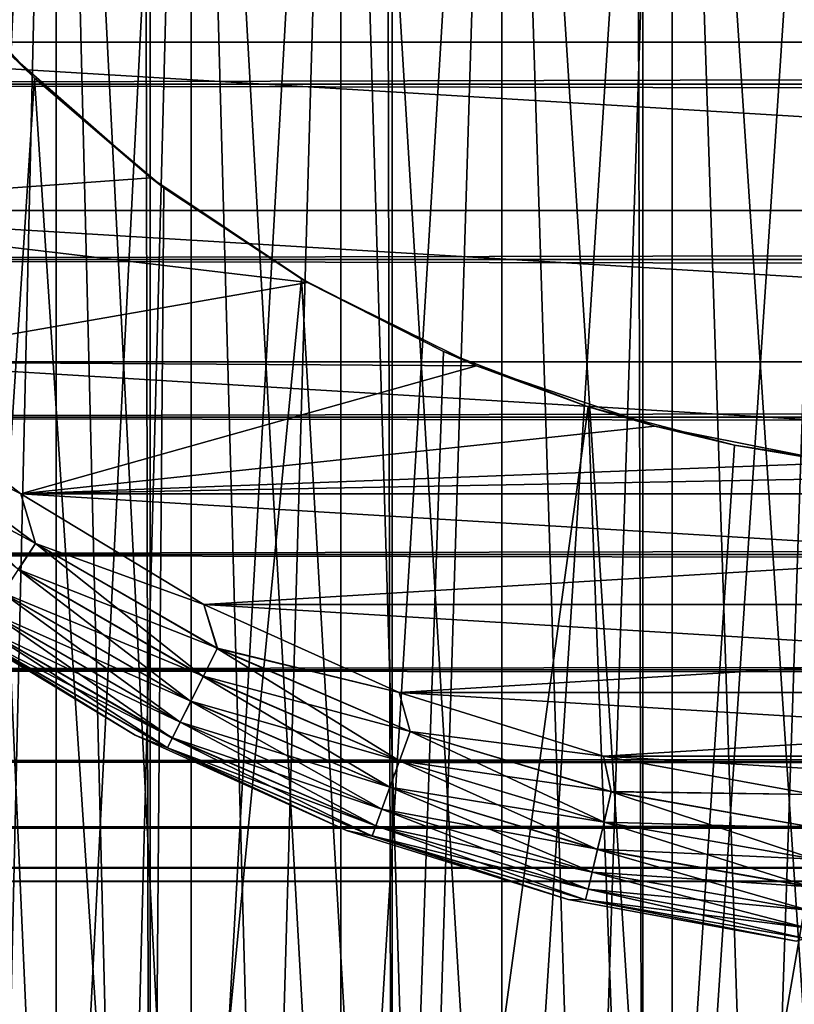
# Model space of a CAD drawing. Extents: x -265 to 265, y 0 to 747.
# Tile 16 of 256: x -256.82 to -251.58, y 6.67 to 13.34. Entities that reach past the tile are written whole.
import ezdxf

# ---------------------------------------------------------------- set-up
doc = ezdxf.new("R2010")
doc.units = 0
doc.header["$LTSCALE"] = 65.185185
for name, color, linetype in [('44', 7, 'CONTINUOUS'), ('51', 7, 'CONTINUOUS'), ('52', 7, 'CONTINUOUS'), ('59', 7, 'CONTINUOUS'), ('61', 7, 'CONTINUOUS'), ('62', 7, 'CONTINUOUS'), ('65', 7, 'CONTINUOUS'), ('69', 7, 'CONTINUOUS'), ('73', 7, 'CONTINUOUS'), ('76', 7, 'CONTINUOUS'), ('77', 7, 'CONTINUOUS')]:
    doc.layers.add(name, color=color, linetype=linetype)

msp = doc.modelspace()

# ---------------------------------------------------------------- linework, layer by layer
at = {"layer": '44', "color": 7, "linetype": 'CONTINUOUS'}
for points in [[(-263, 12.8992, 17.2127), (-263, 14.191, 16.4318), (263, 12.8992, 17.2127), (-263, 12.8992, 17.2127)], [(263, 12.8992, 17.2127), (-263, 14.191, 16.4318), (263, 14.191, 16.4318), (263, 12.8992, 17.2127)], [(-263, 14.191, 38.5682), (-263, 12.8992, 37.7873), (263, 14.191, 38.5682), (-263, 14.191, 38.5682)], [(263, 14.191, 38.5682), (-263, 12.8992, 37.7873), (263, 12.8992, 37.7873), (263, 14.191, 38.5682)], [(-263, 11.711, 18.1436), (-263, 12.8992, 17.2127), (263, 11.711, 18.1436), (-263, 11.711, 18.1436)], [(263, 11.711, 18.1436), (-263, 12.8992, 17.2127), (263, 12.8992, 17.2127), (263, 11.711, 18.1436)], [(-263, 12.8992, 37.7873), (-263, 11.711, 36.8564), (263, 12.8992, 37.7873), (-263, 12.8992, 37.7873)], [(263, 12.8992, 37.7873), (-263, 11.711, 36.8564), (263, 11.711, 36.8564), (263, 12.8992, 37.7873)], [(-263, 10.6436, 19.211), (-263, 11.711, 18.1436), (263, 10.6436, 19.211), (-263, 10.6436, 19.211)], [(263, 10.6436, 19.211), (-263, 11.711, 18.1436), (263, 11.711, 18.1436), (263, 10.6436, 19.211)], [(-263, 11.711, 36.8564), (-263, 10.6436, 35.789), (263, 11.711, 36.8564), (-263, 11.711, 36.8564)], [(263, 11.711, 36.8564), (-263, 10.6436, 35.789), (263, 10.6436, 35.789), (263, 11.711, 36.8564)], [(-263, 9.7127, 20.3992), (-263, 10.6436, 19.211), (263, 9.7127, 20.3992), (-263, 9.7127, 20.3992)], [(263, 9.7127, 20.3992), (-263, 10.6436, 19.211), (263, 10.6436, 19.211), (263, 9.7127, 20.3992)], [(-263, 10.6436, 35.789), (-263, 9.7127, 34.6008), (263, 10.6436, 35.789), (-263, 10.6436, 35.789)], [(263, 10.6436, 35.789), (-263, 9.7127, 34.6008), (263, 9.7127, 34.6008), (263, 10.6436, 35.789)], [(-263, 8.9318, 21.691), (-263, 9.7127, 20.3992), (263, 8.9318, 21.691), (-263, 8.9318, 21.691)], [(263, 8.9318, 21.691), (-263, 9.7127, 20.3992), (263, 9.7127, 20.3992), (263, 8.9318, 21.691)], [(-263, 9.7127, 34.6008), (-263, 8.9318, 33.309), (263, 9.7127, 34.6008), (-263, 9.7127, 34.6008)], [(263, 9.7127, 34.6008), (-263, 8.9318, 33.309), (263, 8.9318, 33.309), (263, 9.7127, 34.6008)], [(-263, 8.3123, 23.0674), (-263, 8.9318, 21.691), (263, 8.3123, 23.0674), (-263, 8.3123, 23.0674)], [(263, 8.3123, 23.0674), (-263, 8.9318, 21.691), (263, 8.9318, 21.691), (263, 8.3123, 23.0674)], [(-263, 8.9318, 33.309), (-263, 8.3123, 31.9326), (263, 8.9318, 33.309), (-263, 8.9318, 33.309)], [(263, 8.9318, 33.309), (-263, 8.3123, 31.9326), (263, 8.3123, 31.9326), (263, 8.9318, 33.309)], [(-263, 7.8632, 24.5086), (-263, 8.3123, 23.0674), (263, 7.8632, 24.5086), (-263, 7.8632, 24.5086)], [(263, 7.8632, 24.5086), (-263, 8.3123, 23.0674), (263, 8.3123, 23.0674), (263, 7.8632, 24.5086)], [(-263, 8.3123, 31.9326), (-263, 7.8632, 30.4914), (263, 8.3123, 31.9326), (-263, 8.3123, 31.9326)], [(263, 8.3123, 31.9326), (-263, 7.8632, 30.4914), (263, 7.8632, 30.4914), (263, 8.3123, 31.9326)], [(-263, 7.5911, 25.9933), (-263, 7.8632, 24.5086), (263, 7.5911, 25.9933), (-263, 7.5911, 25.9933)], [(263, 7.5911, 25.9933), (-263, 7.8632, 24.5086), (263, 7.8632, 24.5086), (263, 7.5911, 25.9933)], [(-263, 7.8632, 30.4914), (-263, 7.5911, 29.0067), (263, 7.8632, 30.4914), (-263, 7.8632, 30.4914)], [(263, 7.8632, 30.4914), (-263, 7.5911, 29.0067), (263, 7.5911, 29.0067), (263, 7.8632, 30.4914)], [(-263, 7.5, 27.5), (-263, 7.5911, 25.9933), (263, 7.5, 27.5), (-263, 7.5, 27.5)], [(263, 7.5, 27.5), (-263, 7.5911, 25.9933), (263, 7.5911, 25.9933), (263, 7.5, 27.5)], [(-263, 7.5911, 29.0067), (-263, 7.5, 27.5), (263, 7.5911, 29.0067), (-263, 7.5911, 29.0067)], [(263, 7.5911, 29.0067), (-263, 7.5, 27.5), (263, 7.5, 27.5), (263, 7.5911, 29.0067)]]:
    msp.add_3dface(points, dxfattribs=at)
at = {"layer": '51', "color": 7, "linetype": 'CONTINUOUS'}
for points in [[(-257.5, 1, 12.9904), (-255.9412, 1, 13.7732), (-257.5, 739, 12.9904), (-257.5, 1, 12.9904)], [(-257.5, 739, 12.9904), (-255.9412, 1, 13.7732), (-255.9412, 739, 13.7732), (-257.5, 739, 12.9904)], [(-255.9412, 1, 13.7732), (-254.302, 1, 14.3698), (-255.9412, 739, 13.7732), (-255.9412, 1, 13.7732)], [(-255.9412, 739, 13.7732), (-254.302, 1, 14.3698), (-254.302, 739, 14.3698), (-255.9412, 739, 13.7732)], [(-254.302, 1, 14.3698), (-252.6047, 1, 14.7721), (-254.302, 739, 14.3698), (-254.302, 1, 14.3698)], [(-254.302, 739, 14.3698), (-252.6047, 1, 14.7721), (-252.6047, 739, 14.7721), (-254.302, 739, 14.3698)], [(-252.6047, 1, 14.7721), (-250.8722, 1, 14.9746), (-252.6047, 739, 14.7721), (-252.6047, 1, 14.7721)], [(-252.6047, 739, 14.7721), (-250.8722, 1, 14.9746), (-250.8722, 739, 14.9746), (-252.6047, 739, 14.7721)]]:
    msp.add_3dface(points, dxfattribs=at)
at = {"layer": '52', "color": 7, "linetype": 'CONTINUOUS'}
for points in [[(-256.7239, 12.9394, -13.4086), (-257.5, 1, -12.9904), (-257.5188, 13.7927, -12.9795), (-256.7239, 12.9394, -13.4086)], [(-255.9412, 1, -13.7732), (-257.5, 1, -12.9904), (-256.7239, 12.9394, -13.4086), (-255.9412, 1, -13.7732)], [(-255.847, 12.1977, -13.8135), (-255.9412, 1, -13.7732), (-256.7239, 12.9394, -13.4086), (-255.847, 12.1977, -13.8135)], [(-254.9163, 11.5803, -14.1714), (-255.9412, 1, -13.7732), (-255.847, 12.1977, -13.8135), (-254.9163, 11.5803, -14.1714)], [(-254.302, 1, -14.3698), (-255.9412, 1, -13.7732), (-254.9163, 11.5803, -14.1714), (-254.302, 1, -14.3698)], [(-253.9538, 11.0876, -14.4695), (-254.302, 1, -14.3698), (-254.9163, 11.5803, -14.1714), (-253.9538, 11.0876, -14.4695)], [(-252.974, 10.7146, -14.7022), (-254.302, 1, -14.3698), (-253.9538, 11.0876, -14.4695), (-252.974, 10.7146, -14.7022)], [(-252.6047, 1, -14.7721), (-254.302, 1, -14.3698), (-252.974, 10.7146, -14.7022), (-252.6047, 1, -14.7721)], [(-251.9854, 10.4543, -14.868), (-252.6047, 1, -14.7721), (-252.974, 10.7146, -14.7022), (-251.9854, 10.4543, -14.868)], [(-250.9934, 10.3007, -14.9671), (-252.6047, 1, -14.7721), (-251.9854, 10.4543, -14.868), (-250.9934, 10.3007, -14.9671)], [(-250.8722, 1, -14.9746), (-252.6047, 1, -14.7721), (-250.9934, 10.3007, -14.9671), (-250.8722, 1, -14.9746)]]:
    msp.add_3dface(points, dxfattribs=at)
at = {"layer": '59', "color": 7, "linetype": 'CONTINUOUS'}
for points in [[(-256.7239, 12.9394, -13.4086), (-257.5188, 13.7927, -12.9795), (-256.8943, 13.1057, -25), (-256.7239, 12.9394, -13.4086)], [(-255.9354, 12.2648, -25), (-256.7239, 12.9394, -13.4086), (-256.8943, 13.1057, -25), (-255.9354, 12.2648, -25)], [(-255.847, 12.1977, -13.8135), (-256.7239, 12.9394, -13.4086), (-255.9354, 12.2648, -25), (-255.847, 12.1977, -13.8135)], [(-254.875, 11.5563, -25), (-255.847, 12.1977, -13.8135), (-255.9354, 12.2648, -25), (-254.875, 11.5563, -25)], [(-254.9163, 11.5803, -14.1714), (-255.847, 12.1977, -13.8135), (-254.875, 11.5563, -25), (-254.9163, 11.5803, -14.1714)], [(-253.9538, 11.0876, -14.4695), (-254.9163, 11.5803, -14.1714), (-254.875, 11.5563, -25), (-253.9538, 11.0876, -14.4695)], [(-253.7312, 10.9922, -25), (-253.9538, 11.0876, -14.4695), (-254.875, 11.5563, -25), (-253.7312, 10.9922, -25)], [(-252.974, 10.7146, -14.7022), (-253.9538, 11.0876, -14.4695), (-253.7312, 10.9922, -25), (-252.974, 10.7146, -14.7022)], [(-252.5235, 10.5822, -25), (-252.974, 10.7146, -14.7022), (-253.7312, 10.9922, -25), (-252.5235, 10.5822, -25)], [(-251.9854, 10.4543, -14.868), (-252.974, 10.7146, -14.7022), (-252.5235, 10.5822, -25), (-251.9854, 10.4543, -14.868)], [(-251.2726, 10.3334, -25), (-251.9854, 10.4543, -14.868), (-252.5235, 10.5822, -25), (-251.2726, 10.3334, -25)], [(-250.9934, 10.3007, -14.9671), (-251.9854, 10.4543, -14.868), (-251.2726, 10.3334, -25), (-250.9934, 10.3007, -14.9671)]]:
    msp.add_3dface(points, dxfattribs=at)
at = {"layer": '61', "color": 7, "linetype": 'CONTINUOUS'}
for points in [[(-255.9354, 12.2648, -25), (-256.8943, 13.1057, -25), (-258.9821, 12.0425, -25), (-255.9354, 12.2648, -25)], [(-254.875, 11.5563, -25), (-255.9354, 12.2648, -25), (-258.9821, 12.0425, -25), (-254.875, 11.5563, -25)], [(-257.9575, 11.0179, -25), (-254.875, 11.5563, -25), (-258.9821, 12.0425, -25), (-257.9575, 11.0179, -25)], [(-253.7312, 10.9922, -25), (-254.875, 11.5563, -25), (-257.9575, 11.0179, -25), (-253.7312, 10.9922, -25)], [(-256.8167, 10.1242, -25), (-253.7312, 10.9922, -25), (-257.9575, 11.0179, -25), (-256.8167, 10.1242, -25)], [(-252.5235, 10.5822, -25), (-253.7312, 10.9922, -25), (-256.8167, 10.1242, -25), (-252.5235, 10.5822, -25)], [(-251.2726, 10.3334, -25), (-252.5235, 10.5822, -25), (-256.8167, 10.1242, -25), (-251.2726, 10.3334, -25)], [(-250, 10.25, -25), (-251.2726, 10.3334, -25), (-256.8167, 10.1242, -25), (-250, 10.25, -25)], [(-250, 10.25, -25), (-256.8167, 10.1242, -25), (-243.1833, 10.1242, -25), (-250, 10.25, -25)], [(-256.8167, 10.1242, -25), (-255.5766, 9.3745, -25), (-243.1833, 10.1242, -25), (-256.8167, 10.1242, -25)], [(-243.1833, 10.1242, -25), (-255.5766, 9.3745, -25), (-244.4234, 9.3745, -25), (-243.1833, 10.1242, -25)], [(-255.5766, 9.3745, -25), (-254.2552, 8.7798, -25), (-244.4234, 9.3745, -25), (-255.5766, 9.3745, -25)], [(-244.4234, 9.3745, -25), (-254.2552, 8.7798, -25), (-245.7448, 8.7798, -25), (-244.4234, 9.3745, -25)], [(-254.2552, 8.7798, -25), (-252.8717, 8.3487, -25), (-245.7448, 8.7798, -25), (-254.2552, 8.7798, -25)], [(-245.7448, 8.7798, -25), (-252.8717, 8.3487, -25), (-247.1283, 8.3487, -25), (-245.7448, 8.7798, -25)], [(-252.8717, 8.3487, -25), (-251.4464, 8.0875, -25), (-247.1283, 8.3487, -25), (-252.8717, 8.3487, -25)]]:
    msp.add_3dface(points, dxfattribs=at)
at = {"layer": '62', "color": 7, "linetype": 'CONTINUOUS'}
for points in [[(-259.8758, 13.1832, -75), (-260.6255, 14.4233, -75), (-240.1242, 13.1832, -75), (-259.8758, 13.1832, -75)], [(-240.1242, 13.1832, -75), (-260.6255, 14.4233, -75), (-239.3745, 14.4233, -75), (-240.1242, 13.1832, -75)], [(-258.9821, 12.0425, -75), (-259.8758, 13.1832, -75), (-241.0179, 12.0425, -75), (-258.9821, 12.0425, -75)], [(-241.0179, 12.0425, -75), (-259.8758, 13.1832, -75), (-240.1242, 13.1832, -75), (-241.0179, 12.0425, -75)], [(-257.9575, 11.0179, -75), (-258.9821, 12.0425, -75), (-242.0425, 11.0179, -75), (-257.9575, 11.0179, -75)], [(-242.0425, 11.0179, -75), (-258.9821, 12.0425, -75), (-241.0179, 12.0425, -75), (-242.0425, 11.0179, -75)], [(-256.8167, 10.1242, -75), (-257.9575, 11.0179, -75), (-243.1833, 10.1242, -75), (-256.8167, 10.1242, -75)], [(-243.1833, 10.1242, -75), (-257.9575, 11.0179, -75), (-242.0425, 11.0179, -75), (-243.1833, 10.1242, -75)], [(-255.5766, 9.3745, -75), (-256.8167, 10.1242, -75), (-244.4234, 9.3745, -75), (-255.5766, 9.3745, -75)], [(-244.4234, 9.3745, -75), (-256.8167, 10.1242, -75), (-243.1833, 10.1242, -75), (-244.4234, 9.3745, -75)], [(-254.2552, 8.7798, -75), (-255.5766, 9.3745, -75), (-245.7448, 8.7798, -75), (-254.2552, 8.7798, -75)], [(-245.7448, 8.7798, -75), (-255.5766, 9.3745, -75), (-244.4234, 9.3745, -75), (-245.7448, 8.7798, -75)], [(-252.8717, 8.3487, -75), (-254.2552, 8.7798, -75), (-247.1283, 8.3487, -75), (-252.8717, 8.3487, -75)], [(-247.1283, 8.3487, -75), (-254.2552, 8.7798, -75), (-245.7448, 8.7798, -75), (-247.1283, 8.3487, -75)], [(-251.4464, 8.0875, -75), (-252.8717, 8.3487, -75), (-248.5536, 8.0875, -75), (-251.4464, 8.0875, -75)], [(-248.5536, 8.0875, -75), (-252.8717, 8.3487, -75), (-247.1283, 8.3487, -75), (-248.5536, 8.0875, -75)]]:
    msp.add_3dface(points, dxfattribs=at)
at = {"layer": '65', "color": 7, "linetype": 'CONTINUOUS'}
for points in [[(-257.3848, 9.3012, -74), (-256.0414, 8.4891, -74), (-257.3848, 9.3012, -26), (-257.3848, 9.3012, -74)], [(-257.3848, 9.3012, -26), (-256.0414, 8.4891, -74), (-256.0414, 8.4891, -26), (-257.3848, 9.3012, -26)], [(-256.0414, 8.4891, -74), (-254.6099, 7.8448, -74), (-256.0414, 8.4891, -26), (-256.0414, 8.4891, -74)], [(-256.0414, 8.4891, -26), (-254.6099, 7.8448, -74), (-254.6099, 7.8448, -26), (-256.0414, 8.4891, -26)], [(-254.6099, 7.8448, -74), (-253.1111, 7.3778, -74), (-254.6099, 7.8448, -26), (-254.6099, 7.8448, -74)], [(-254.6099, 7.8448, -26), (-253.1111, 7.3778, -74), (-253.1111, 7.3778, -26), (-254.6099, 7.8448, -26)], [(-253.1111, 7.3778, -74), (-251.567, 7.0948, -74), (-253.1111, 7.3778, -26), (-253.1111, 7.3778, -74)], [(-253.1111, 7.3778, -26), (-251.567, 7.0948, -74), (-251.567, 7.0948, -26), (-253.1111, 7.3778, -26)]]:
    msp.add_3dface(points, dxfattribs=at)
at = {"layer": '69', "color": 7, "linetype": 'CONTINUOUS'}
for points in [[(-257.9575, 11.0179, -75), (-256.8167, 10.1242, -75), (-257.8558, 10.6378, -74.9752), (-257.9575, 11.0179, -75)], [(-257.8558, 10.6378, -74.9752), (-256.7158, 9.7891, -74.9752), (-257.9918, 10.4757, -74.9014), (-257.8558, 10.6378, -74.9752)], [(-257.8558, 10.6378, -74.9752), (-256.8167, 10.1242, -75), (-256.7158, 9.7891, -74.9752), (-257.8558, 10.6378, -74.9752)], [(-257.9918, 10.4757, -74.9014), (-256.7158, 9.7891, -74.9752), (-256.8321, 9.6123, -74.9014), (-257.9918, 10.4757, -74.9014)], [(-256.8167, 10.1242, -75), (-255.5766, 9.3745, -75), (-256.7158, 9.7891, -74.9752), (-256.8167, 10.1242, -75)], [(-256.7158, 9.7891, -74.9752), (-255.485, 9.0785, -74.9752), (-256.8321, 9.6123, -74.9014), (-256.7158, 9.7891, -74.9752)], [(-256.7158, 9.7891, -74.9752), (-255.5766, 9.3745, -75), (-255.485, 9.0785, -74.9752), (-256.7158, 9.7891, -74.9752)], [(-256.8321, 9.6123, -74.9014), (-255.58, 8.8894, -74.9014), (-256.9364, 9.4537, -74.7823), (-256.8321, 9.6123, -74.9014)], [(-256.8321, 9.6123, -74.9014), (-255.485, 9.0785, -74.9752), (-255.58, 8.8894, -74.9014), (-256.8321, 9.6123, -74.9014)], [(-256.9364, 9.4537, -74.7823), (-255.6652, 8.7197, -74.7823), (-257.0236, 9.3212, -74.6238), (-256.9364, 9.4537, -74.7823)], [(-256.9364, 9.4537, -74.7823), (-255.58, 8.8894, -74.9014), (-255.6652, 8.7197, -74.7823), (-256.9364, 9.4537, -74.7823)], [(-255.5766, 9.3745, -75), (-254.2552, 8.7798, -75), (-255.485, 9.0785, -74.9752), (-255.5766, 9.3745, -75)], [(-256.0414, 8.4891, -74), (-257.3848, 9.3012, -74), (-257.1298, 9.1596, -74.2225), (-256.0414, 8.4891, -74)], [(-257.0236, 9.3212, -74.6238), (-255.7363, 8.578, -74.6238), (-257.0891, 9.2215, -74.4341), (-257.0236, 9.3212, -74.6238)], [(-257.0236, 9.3212, -74.6238), (-255.6652, 8.7197, -74.7823), (-255.7363, 8.578, -74.6238), (-257.0236, 9.3212, -74.6238)], [(-257.0891, 9.2215, -74.4341), (-255.7899, 8.4714, -74.4341), (-257.1298, 9.1596, -74.2225), (-257.0891, 9.2215, -74.4341)], [(-257.0891, 9.2215, -74.4341), (-255.7363, 8.578, -74.6238), (-255.7899, 8.4714, -74.4341), (-257.0891, 9.2215, -74.4341)], [(-256.0414, 8.4891, -74), (-257.1298, 9.1596, -74.2225), (-255.8231, 8.4052, -74.2225), (-256.0414, 8.4891, -74)], [(-257.1298, 9.1596, -74.2225), (-255.7899, 8.4714, -74.4341), (-255.8231, 8.4052, -74.2225), (-257.1298, 9.1596, -74.2225)], [(-255.485, 9.0785, -74.9752), (-254.18, 8.5156, -74.9752), (-255.58, 8.8894, -74.9014), (-255.485, 9.0785, -74.9752)], [(-255.485, 9.0785, -74.9752), (-254.2552, 8.7798, -75), (-254.18, 8.5156, -74.9752), (-255.485, 9.0785, -74.9752)], [(-255.58, 8.8894, -74.9014), (-254.2524, 8.3167, -74.9014), (-255.6652, 8.7197, -74.7823), (-255.58, 8.8894, -74.9014)], [(-255.58, 8.8894, -74.9014), (-254.18, 8.5156, -74.9752), (-254.2524, 8.3167, -74.9014), (-255.58, 8.8894, -74.9014)], [(-254.2552, 8.7798, -75), (-252.8717, 8.3487, -75), (-254.18, 8.5156, -74.9752), (-254.2552, 8.7798, -75)], [(-255.6652, 8.7197, -74.7823), (-254.3173, 8.1383, -74.7823), (-255.7363, 8.578, -74.6238), (-255.6652, 8.7197, -74.7823)], [(-255.6652, 8.7197, -74.7823), (-254.2524, 8.3167, -74.9014), (-254.3173, 8.1383, -74.7823), (-255.6652, 8.7197, -74.7823)], [(-255.7363, 8.578, -74.6238), (-254.3715, 7.9893, -74.6238), (-255.7899, 8.4714, -74.4341), (-255.7363, 8.578, -74.6238)], [(-255.7363, 8.578, -74.6238), (-254.3173, 8.1383, -74.7823), (-254.3715, 7.9893, -74.6238), (-255.7363, 8.578, -74.6238)], [(-254.6099, 7.8448, -74), (-256.0414, 8.4891, -74), (-255.8231, 8.4052, -74.2225), (-254.6099, 7.8448, -74)], [(-255.7899, 8.4714, -74.4341), (-254.4124, 7.8771, -74.4341), (-255.8231, 8.4052, -74.2225), (-255.7899, 8.4714, -74.4341)], [(-255.7899, 8.4714, -74.4341), (-254.3715, 7.9893, -74.6238), (-254.4124, 7.8771, -74.4341), (-255.7899, 8.4714, -74.4341)], [(-254.18, 8.5156, -74.9752), (-252.8185, 8.108, -74.9752), (-254.2524, 8.3167, -74.9014), (-254.18, 8.5156, -74.9752)], [(-254.18, 8.5156, -74.9752), (-252.8717, 8.3487, -75), (-252.8185, 8.108, -74.9752), (-254.18, 8.5156, -74.9752)], [(-254.6099, 7.8448, -74), (-255.8231, 8.4052, -74.2225), (-254.4377, 7.8076, -74.2225), (-254.6099, 7.8448, -74)], [(-255.8231, 8.4052, -74.2225), (-254.4124, 7.8771, -74.4341), (-254.4377, 7.8076, -74.2225), (-255.8231, 8.4052, -74.2225)], [(-252.8717, 8.3487, -75), (-251.4464, 8.0875, -75), (-252.8185, 8.108, -74.9752), (-252.8717, 8.3487, -75)], [(-254.2524, 8.3167, -74.9014), (-252.8673, 7.9021, -74.9014), (-254.3173, 8.1383, -74.7823), (-254.2524, 8.3167, -74.9014)], [(-254.2524, 8.3167, -74.9014), (-252.8185, 8.108, -74.9752), (-252.8673, 7.9021, -74.9014), (-254.2524, 8.3167, -74.9014)], [(-254.3173, 8.1383, -74.7823), (-252.9111, 7.7173, -74.7823), (-254.3715, 7.9893, -74.6238), (-254.3173, 8.1383, -74.7823)], [(-254.3173, 8.1383, -74.7823), (-252.8673, 7.9021, -74.9014), (-252.9111, 7.7173, -74.7823), (-254.3173, 8.1383, -74.7823)], [(-252.8185, 8.108, -74.9752), (-251.4188, 7.8612, -74.9752), (-252.8673, 7.9021, -74.9014), (-252.8185, 8.108, -74.9752)], [(-252.8185, 8.108, -74.9752), (-251.4464, 8.0875, -75), (-251.4188, 7.8612, -74.9752), (-252.8185, 8.108, -74.9752)], [(-254.3715, 7.9893, -74.6238), (-252.9476, 7.563, -74.6238), (-254.4124, 7.8771, -74.4341), (-254.3715, 7.9893, -74.6238)], [(-254.3715, 7.9893, -74.6238), (-252.9111, 7.7173, -74.7823), (-252.9476, 7.563, -74.6238), (-254.3715, 7.9893, -74.6238)], [(-254.4124, 7.8771, -74.4341), (-252.9751, 7.4469, -74.4341), (-254.4377, 7.8076, -74.2225), (-254.4124, 7.8771, -74.4341)], [(-254.4124, 7.8771, -74.4341), (-252.9476, 7.563, -74.6238), (-252.9751, 7.4469, -74.4341), (-254.4124, 7.8771, -74.4341)], [(-252.8673, 7.9021, -74.9014), (-251.4434, 7.651, -74.9014), (-252.9111, 7.7173, -74.7823), (-252.8673, 7.9021, -74.9014)], [(-252.8673, 7.9021, -74.9014), (-251.4188, 7.8612, -74.9752), (-251.4434, 7.651, -74.9014), (-252.8673, 7.9021, -74.9014)], [(-253.1111, 7.3778, -74), (-254.6099, 7.8448, -74), (-254.4377, 7.8076, -74.2225), (-253.1111, 7.3778, -74)], [(-253.1111, 7.3778, -74), (-254.4377, 7.8076, -74.2225), (-252.9922, 7.3748, -74.2225), (-253.1111, 7.3778, -74)], [(-254.4377, 7.8076, -74.2225), (-252.9751, 7.4469, -74.4341), (-252.9922, 7.3748, -74.2225), (-254.4377, 7.8076, -74.2225)], [(-252.9111, 7.7173, -74.7823), (-251.4654, 7.4624, -74.7823), (-252.9476, 7.563, -74.6238), (-252.9111, 7.7173, -74.7823)], [(-252.9111, 7.7173, -74.7823), (-251.4434, 7.651, -74.9014), (-251.4654, 7.4624, -74.7823), (-252.9111, 7.7173, -74.7823)], [(-252.9476, 7.563, -74.6238), (-251.4838, 7.3049, -74.6238), (-252.9751, 7.4469, -74.4341), (-252.9476, 7.563, -74.6238)], [(-252.9476, 7.563, -74.6238), (-251.4654, 7.4624, -74.7823), (-251.4838, 7.3049, -74.6238), (-252.9476, 7.563, -74.6238)], [(-252.9751, 7.4469, -74.4341), (-251.4977, 7.1864, -74.4341), (-252.9922, 7.3748, -74.2225), (-252.9751, 7.4469, -74.4341)], [(-252.9751, 7.4469, -74.4341), (-251.4838, 7.3049, -74.6238), (-251.4977, 7.1864, -74.4341), (-252.9751, 7.4469, -74.4341)], [(-251.567, 7.0948, -74), (-253.1111, 7.3778, -74), (-252.9922, 7.3748, -74.2225), (-251.567, 7.0948, -74)], [(-251.567, 7.0948, -74), (-252.9922, 7.3748, -74.2225), (-251.5063, 7.1128, -74.2225), (-251.567, 7.0948, -74)], [(-252.9922, 7.3748, -74.2225), (-251.4977, 7.1864, -74.4341), (-251.5063, 7.1128, -74.2225), (-252.9922, 7.3748, -74.2225)]]:
    msp.add_3dface(points, dxfattribs=at)
at = {"layer": '73', "color": 7, "linetype": 'CONTINUOUS'}
for points in [[(-256.8167, 10.1242, -25), (-257.9575, 11.0179, -25), (-257.8565, 10.637, -25.0251), (-256.8167, 10.1242, -25)], [(-256.7164, 9.7882, -25.0251), (-256.8167, 10.1242, -25), (-257.8565, 10.637, -25.0251), (-256.7164, 9.7882, -25.0251)], [(-256.7164, 9.7882, -25.0251), (-257.8565, 10.637, -25.0251), (-256.8326, 9.6115, -25.0991), (-256.7164, 9.7882, -25.0251)], [(-255.5766, 9.3745, -25), (-256.8167, 10.1242, -25), (-256.7164, 9.7882, -25.0251), (-255.5766, 9.3745, -25)], [(-255.5804, 8.8885, -25.0991), (-256.7164, 9.7882, -25.0251), (-256.8326, 9.6115, -25.0991), (-255.5804, 8.8885, -25.0991)], [(-255.4855, 9.0776, -25.0251), (-255.5766, 9.3745, -25), (-256.7164, 9.7882, -25.0251), (-255.4855, 9.0776, -25.0251)], [(-255.4855, 9.0776, -25.0251), (-256.7164, 9.7882, -25.0251), (-255.5804, 8.8885, -25.0991), (-255.4855, 9.0776, -25.0251)], [(-255.6656, 8.7189, -25.2184), (-256.8326, 9.6115, -25.0991), (-256.9369, 9.4529, -25.2184), (-255.6656, 8.7189, -25.2184)], [(-255.5804, 8.8885, -25.0991), (-256.8326, 9.6115, -25.0991), (-255.6656, 8.7189, -25.2184), (-255.5804, 8.8885, -25.0991)], [(-255.7367, 8.5774, -25.377), (-256.9369, 9.4529, -25.2184), (-257.024, 9.3206, -25.377), (-255.7367, 8.5774, -25.377)], [(-255.6656, 8.7189, -25.2184), (-256.9369, 9.4529, -25.2184), (-255.7367, 8.5774, -25.377), (-255.6656, 8.7189, -25.2184)], [(-254.2552, 8.7798, -25), (-255.5766, 9.3745, -25), (-255.4855, 9.0776, -25.0251), (-254.2552, 8.7798, -25)], [(-257.3848, 9.3012, -26), (-256.0414, 8.4891, -26), (-257.13, 9.1594, -25.7786), (-257.3848, 9.3012, -26)], [(-255.7901, 8.4709, -25.5669), (-257.024, 9.3206, -25.377), (-257.0894, 9.2211, -25.5669), (-255.7901, 8.4709, -25.5669)], [(-255.7367, 8.5774, -25.377), (-257.024, 9.3206, -25.377), (-255.7901, 8.4709, -25.5669), (-255.7367, 8.5774, -25.377)], [(-255.8232, 8.405, -25.7786), (-257.0894, 9.2211, -25.5669), (-257.13, 9.1594, -25.7786), (-255.8232, 8.405, -25.7786)], [(-255.7901, 8.4709, -25.5669), (-257.0894, 9.2211, -25.5669), (-255.8232, 8.405, -25.7786), (-255.7901, 8.4709, -25.5669)], [(-256.0414, 8.4891, -26), (-255.8232, 8.405, -25.7786), (-257.13, 9.1594, -25.7786), (-256.0414, 8.4891, -26)], [(-254.2527, 8.3158, -25.0991), (-255.4855, 9.0776, -25.0251), (-255.5804, 8.8885, -25.0991), (-254.2527, 8.3158, -25.0991)], [(-254.1803, 8.5146, -25.0251), (-254.2552, 8.7798, -25), (-255.4855, 9.0776, -25.0251), (-254.1803, 8.5146, -25.0251)], [(-254.1803, 8.5146, -25.0251), (-255.4855, 9.0776, -25.0251), (-254.2527, 8.3158, -25.0991), (-254.1803, 8.5146, -25.0251)], [(-254.3176, 8.1375, -25.2184), (-255.5804, 8.8885, -25.0991), (-255.6656, 8.7189, -25.2184), (-254.3176, 8.1375, -25.2184)], [(-254.2527, 8.3158, -25.0991), (-255.5804, 8.8885, -25.0991), (-254.3176, 8.1375, -25.2184), (-254.2527, 8.3158, -25.0991)], [(-252.8717, 8.3487, -25), (-254.2552, 8.7798, -25), (-254.1803, 8.5146, -25.0251), (-252.8717, 8.3487, -25)], [(-254.3718, 7.9886, -25.377), (-255.6656, 8.7189, -25.2184), (-255.7367, 8.5774, -25.377), (-254.3718, 7.9886, -25.377)], [(-254.3176, 8.1375, -25.2184), (-255.6656, 8.7189, -25.2184), (-254.3718, 7.9886, -25.377), (-254.3176, 8.1375, -25.2184)], [(-254.4125, 7.8767, -25.5669), (-255.7367, 8.5774, -25.377), (-255.7901, 8.4709, -25.5669), (-254.4125, 7.8767, -25.5669)], [(-254.3718, 7.9886, -25.377), (-255.7367, 8.5774, -25.377), (-254.4125, 7.8767, -25.5669), (-254.3718, 7.9886, -25.377)], [(-256.0414, 8.4891, -26), (-254.6099, 7.8448, -26), (-255.8232, 8.405, -25.7786), (-256.0414, 8.4891, -26)], [(-254.4378, 7.8073, -25.7786), (-255.7901, 8.4709, -25.5669), (-255.8232, 8.405, -25.7786), (-254.4378, 7.8073, -25.7786)], [(-254.4125, 7.8767, -25.5669), (-255.7901, 8.4709, -25.5669), (-254.4378, 7.8073, -25.7786), (-254.4125, 7.8767, -25.5669)], [(-252.8675, 7.9011, -25.0991), (-254.1803, 8.5146, -25.0251), (-254.2527, 8.3158, -25.0991), (-252.8675, 7.9011, -25.0991)], [(-252.8187, 8.1069, -25.0251), (-252.8717, 8.3487, -25), (-254.1803, 8.5146, -25.0251), (-252.8187, 8.1069, -25.0251)], [(-252.8187, 8.1069, -25.0251), (-254.1803, 8.5146, -25.0251), (-252.8675, 7.9011, -25.0991), (-252.8187, 8.1069, -25.0251)], [(-254.6099, 7.8448, -26), (-254.4378, 7.8073, -25.7786), (-255.8232, 8.405, -25.7786), (-254.6099, 7.8448, -26)], [(-251.4464, 8.0875, -25), (-252.8717, 8.3487, -25), (-252.8187, 8.1069, -25.0251), (-251.4464, 8.0875, -25)], [(-252.9113, 7.7164, -25.2184), (-254.2527, 8.3158, -25.0991), (-254.3176, 8.1375, -25.2184), (-252.9113, 7.7164, -25.2184)], [(-252.8675, 7.9011, -25.0991), (-254.2527, 8.3158, -25.0991), (-252.9113, 7.7164, -25.2184), (-252.8675, 7.9011, -25.0991)], [(-252.9478, 7.5623, -25.377), (-254.3176, 8.1375, -25.2184), (-254.3718, 7.9886, -25.377), (-252.9478, 7.5623, -25.377)], [(-252.9113, 7.7164, -25.2184), (-254.3176, 8.1375, -25.2184), (-252.9478, 7.5623, -25.377), (-252.9113, 7.7164, -25.2184)], [(-251.4435, 7.65, -25.0991), (-252.8187, 8.1069, -25.0251), (-252.8675, 7.9011, -25.0991), (-251.4435, 7.65, -25.0991)], [(-251.4189, 7.8601, -25.0251), (-251.4464, 8.0875, -25), (-252.8187, 8.1069, -25.0251), (-251.4189, 7.8601, -25.0251)], [(-251.4189, 7.8601, -25.0251), (-252.8187, 8.1069, -25.0251), (-251.4435, 7.65, -25.0991), (-251.4189, 7.8601, -25.0251)], [(-252.9753, 7.4464, -25.5669), (-254.3718, 7.9886, -25.377), (-254.4125, 7.8767, -25.5669), (-252.9753, 7.4464, -25.5669)], [(-252.9478, 7.5623, -25.377), (-254.3718, 7.9886, -25.377), (-252.9753, 7.4464, -25.5669), (-252.9478, 7.5623, -25.377)], [(-252.9923, 7.3746, -25.7786), (-254.4125, 7.8767, -25.5669), (-254.4378, 7.8073, -25.7786), (-252.9923, 7.3746, -25.7786)], [(-252.9753, 7.4464, -25.5669), (-254.4125, 7.8767, -25.5669), (-252.9923, 7.3746, -25.7786), (-252.9753, 7.4464, -25.5669)], [(-251.4655, 7.4615, -25.2184), (-252.8675, 7.9011, -25.0991), (-252.9113, 7.7164, -25.2184), (-251.4655, 7.4615, -25.2184)], [(-251.4435, 7.65, -25.0991), (-252.8675, 7.9011, -25.0991), (-251.4655, 7.4615, -25.2184), (-251.4435, 7.65, -25.0991)], [(-254.6099, 7.8448, -26), (-253.1111, 7.3778, -26), (-254.4378, 7.8073, -25.7786), (-254.6099, 7.8448, -26)], [(-253.1111, 7.3778, -26), (-252.9923, 7.3746, -25.7786), (-254.4378, 7.8073, -25.7786), (-253.1111, 7.3778, -26)], [(-251.4839, 7.3042, -25.377), (-252.9113, 7.7164, -25.2184), (-252.9478, 7.5623, -25.377), (-251.4839, 7.3042, -25.377)], [(-251.4655, 7.4615, -25.2184), (-252.9113, 7.7164, -25.2184), (-251.4839, 7.3042, -25.377), (-251.4655, 7.4615, -25.2184)], [(-251.4978, 7.1859, -25.5669), (-252.9478, 7.5623, -25.377), (-252.9753, 7.4464, -25.5669), (-251.4978, 7.1859, -25.5669)], [(-251.4839, 7.3042, -25.377), (-252.9478, 7.5623, -25.377), (-251.4978, 7.1859, -25.5669), (-251.4839, 7.3042, -25.377)], [(-251.5063, 7.1126, -25.7786), (-252.9753, 7.4464, -25.5669), (-252.9923, 7.3746, -25.7786), (-251.5063, 7.1126, -25.7786)], [(-251.4978, 7.1859, -25.5669), (-252.9753, 7.4464, -25.5669), (-251.5063, 7.1126, -25.7786), (-251.4978, 7.1859, -25.5669)], [(-253.1111, 7.3778, -26), (-251.567, 7.0948, -26), (-252.9923, 7.3746, -25.7786), (-253.1111, 7.3778, -26)], [(-251.567, 7.0948, -26), (-251.5063, 7.1126, -25.7786), (-252.9923, 7.3746, -25.7786), (-251.567, 7.0948, -26)]]:
    msp.add_3dface(points, dxfattribs=at)
at = {"layer": '76', "color": 7, "linetype": 'CONTINUOUS'}
for points in [[(-257.3782, 20, 5.6615), (-256.5761, 20, 6.5761), (-257.3782, 2, 5.6615), (-257.3782, 20, 5.6615)], [(-257.3782, 2, 5.6615), (-256.5761, 20, 6.5761), (-256.9921, 2, 6.1319), (-257.3782, 2, 5.6615)], [(-256.9921, 2, 6.1319), (-256.5761, 20, 6.5761), (-256.5761, 2, 6.5761), (-256.9921, 2, 6.1319)], [(-256.5761, 20, 6.5761), (-255.6615, 20, 7.3782), (-256.5761, 2, 6.5761), (-256.5761, 20, 6.5761)], [(-256.5761, 2, 6.5761), (-255.6615, 20, 7.3782), (-256.1319, 2, 6.9921), (-256.5761, 2, 6.5761)], [(-256.1319, 2, 6.9921), (-255.6615, 20, 7.3782), (-255.6615, 2, 7.3782), (-256.1319, 2, 6.9921)], [(-255.6615, 20, 7.3782), (-254.65, 20, 8.054), (-255.6615, 2, 7.3782), (-255.6615, 20, 7.3782)], [(-255.6615, 2, 7.3782), (-254.65, 20, 8.054), (-255.1668, 2, 7.7327), (-255.6615, 2, 7.3782)], [(-255.1668, 2, 7.7327), (-254.65, 20, 8.054), (-254.65, 2, 8.054), (-255.1668, 2, 7.7327)], [(-254.65, 20, 8.054), (-253.559, 20, 8.5921), (-254.65, 2, 8.054), (-254.65, 20, 8.054)], [(-254.65, 2, 8.054), (-253.559, 20, 8.5921), (-254.1133, 2, 8.3409), (-254.65, 2, 8.054)], [(-254.1133, 2, 8.3409), (-253.559, 20, 8.5921), (-253.559, 2, 8.5921), (-254.1133, 2, 8.3409)], [(-253.559, 20, 8.5921), (-252.407, 20, 8.9831), (-253.559, 2, 8.5921), (-253.559, 20, 8.5921)], [(-253.559, 2, 8.5921), (-252.407, 20, 8.9831), (-252.9894, 2, 8.8065), (-253.559, 2, 8.5921)], [(-252.9894, 2, 8.8065), (-252.407, 20, 8.9831), (-252.407, 2, 8.9831), (-252.9894, 2, 8.8065)], [(-252.407, 20, 8.9831), (-251.2139, 20, 9.2204), (-252.407, 2, 8.9831), (-252.407, 20, 8.9831)], [(-252.407, 2, 8.9831), (-251.2139, 20, 9.2204), (-251.8143, 2, 9.1213), (-252.407, 2, 8.9831)], [(-251.8143, 2, 9.1213), (-251.2139, 20, 9.2204), (-251.2139, 2, 9.2204), (-251.8143, 2, 9.1213)]]:
    msp.add_3dface(points, dxfattribs=at)
at = {"layer": '77', "color": 7, "linetype": 'CONTINUOUS'}
for points in [[(-256.5761, 20, -6.5761), (-257.3782, 20, -5.6615), (-256.5761, 2, -6.5761), (-256.5761, 20, -6.5761)], [(-256.5761, 2, -6.5761), (-257.3782, 20, -5.6615), (-256.9921, 2, -6.1319), (-256.5761, 2, -6.5761)], [(-255.6615, 20, -7.3782), (-256.5761, 20, -6.5761), (-255.6615, 2, -7.3782), (-255.6615, 20, -7.3782)], [(-255.6615, 2, -7.3782), (-256.5761, 20, -6.5761), (-256.1319, 2, -6.9921), (-255.6615, 2, -7.3782)], [(-256.1319, 2, -6.9921), (-256.5761, 20, -6.5761), (-256.5761, 2, -6.5761), (-256.1319, 2, -6.9921)], [(-254.65, 20, -8.054), (-255.6615, 20, -7.3782), (-254.65, 2, -8.054), (-254.65, 20, -8.054)], [(-254.65, 2, -8.054), (-255.6615, 20, -7.3782), (-255.1668, 2, -7.7327), (-254.65, 2, -8.054)], [(-255.1668, 2, -7.7327), (-255.6615, 20, -7.3782), (-255.6615, 2, -7.3782), (-255.1668, 2, -7.7327)], [(-253.559, 20, -8.5921), (-254.65, 20, -8.054), (-253.559, 2, -8.5921), (-253.559, 20, -8.5921)], [(-253.559, 2, -8.5921), (-254.65, 20, -8.054), (-254.1133, 2, -8.3409), (-253.559, 2, -8.5921)], [(-254.1133, 2, -8.3409), (-254.65, 20, -8.054), (-254.65, 2, -8.054), (-254.1133, 2, -8.3409)], [(-252.407, 20, -8.9831), (-253.559, 20, -8.5921), (-252.407, 2, -8.9831), (-252.407, 20, -8.9831)], [(-252.407, 2, -8.9831), (-253.559, 20, -8.5921), (-252.9894, 2, -8.8065), (-252.407, 2, -8.9831)], [(-252.9894, 2, -8.8065), (-253.559, 20, -8.5921), (-253.559, 2, -8.5921), (-252.9894, 2, -8.8065)], [(-251.2139, 20, -9.2204), (-252.407, 20, -8.9831), (-251.2139, 2, -9.2204), (-251.2139, 20, -9.2204)], [(-251.2139, 2, -9.2204), (-252.407, 20, -8.9831), (-251.8143, 2, -9.1213), (-251.2139, 2, -9.2204)], [(-251.8143, 2, -9.1213), (-252.407, 20, -8.9831), (-252.407, 2, -8.9831), (-251.8143, 2, -9.1213)]]:
    msp.add_3dface(points, dxfattribs=at)

doc.saveas('drawing.dxf')
